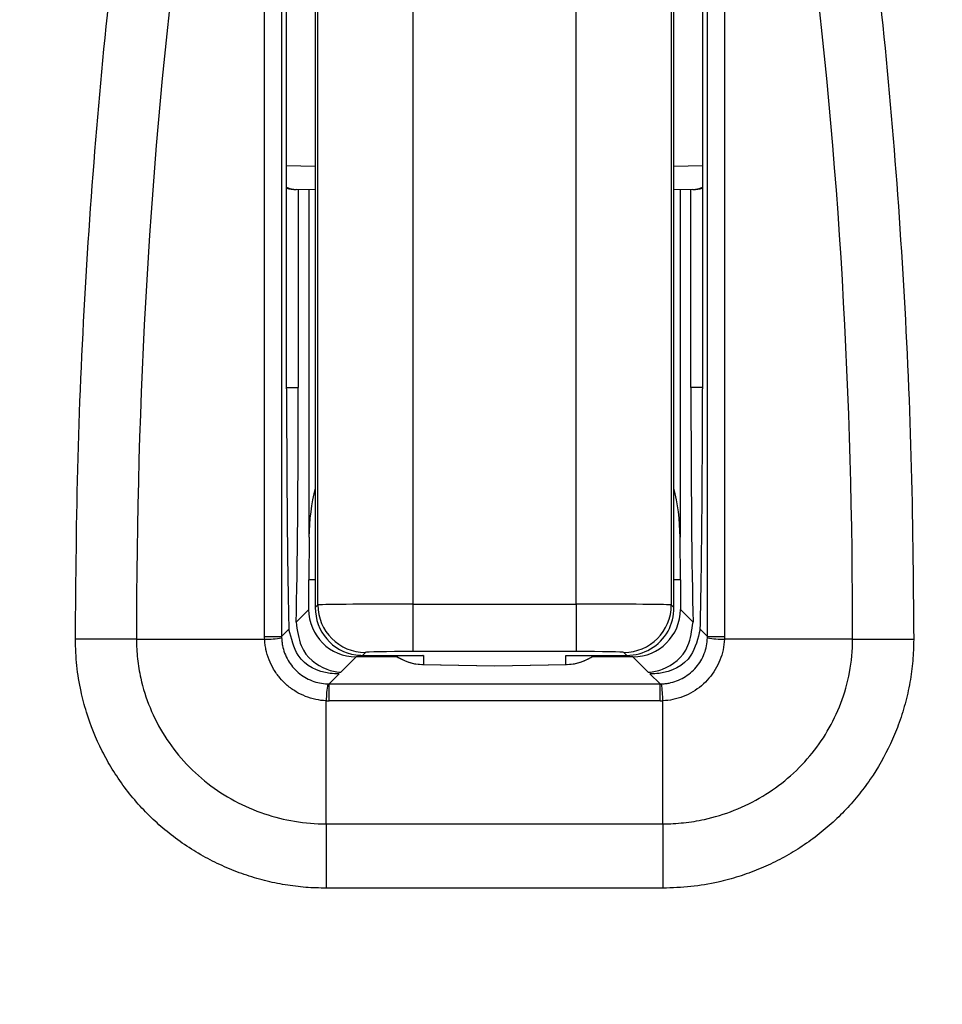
# Model space of a CAD drawing. Header units: millimetres. Extents: x -0.66 to 0.91, y -0.4 to 0.64.
# Tile 56 of 241: x 0.01917 to 0.02888, y 0.06061 to 0.07098. Entities that reach past the tile are written whole.
import ezdxf

# ---------------------------------------------------------------- set-up
doc = ezdxf.new("R2010")
doc.units = ezdxf.units.MM
doc.layers.add('FORMAT', color=7, linetype='Continuous')

msp = doc.modelspace()

# ---------------------------------------------------------------- linework, layer by layer
at = {"layer": 'FORMAT', "color": 7, "linetype": 'Continuous', "lineweight": 25}
for p, q in [((0.021982, 0.067091), (0.021982, 0.079477)), ((0.022311, 0.064817), (0.022311, 0.079477)), ((0.026031, 0.079477), (0.026031, 0.064817)), ((0.02636, 0.079477), (0.02636, 0.067091)), ((0.02331, 0.079212), (0.02331, 0.064825)), ((0.025031, 0.064825), (0.025031, 0.079212)), ((0.022284, 0.075799), (0.022284, 0.06479)), ((0.026057, 0.06479), (0.026057, 0.075799)), ((0.021982, 0.069443), (0.022284, 0.069438)), ((0.026057, 0.069438), (0.02636, 0.069443)), ((0.022284, 0.069188), (0.022083, 0.069192)), ((0.022104, 0.069191), (0.022104, 0.067108)), ((0.022218, 0.06553), (0.022218, 0.069189)), ((0.026258, 0.069192), (0.026057, 0.069188)), ((0.026124, 0.069189), (0.026124, 0.06553)), ((0.026237, 0.067108), (0.026237, 0.069191)), ((0.021982, 0.067108), (0.022104, 0.067108)), ((0.02636, 0.067108), (0.026237, 0.067108)), ((0.022218, 0.06553), (0.022214, 0.065082)), ((0.026127, 0.065082), (0.026124, 0.06553)), ((0.022214, 0.06477), (0.022214, 0.065082)), ((0.022284, 0.065082), (0.022214, 0.065082)), ((0.026127, 0.065082), (0.026057, 0.065082)), ((0.026127, 0.065082), (0.026127, 0.06477)), ((0.022284, 0.06479), (0.022311, 0.064817)), ((0.02331, 0.064825), (0.02331, 0.064325)), ((0.02331, 0.064825), (0.025031, 0.064825)), ((0.025031, 0.064825), (0.025031, 0.064325)), ((0.026031, 0.064817), (0.026057, 0.06479)), ((0.022081, 0.064637), (0.022214, 0.06477)), ((0.026127, 0.06477), (0.02626, 0.064637)), ((0.021751, 0.064485), (0.021929, 0.064485)), ((0.021929, 0.064485), (0.022006, 0.064562)), ((0.021929, 0.064485), (0.021929, 0.06447)), ((0.026335, 0.064562), (0.026412, 0.064485)), ((0.026412, 0.064485), (0.026591, 0.064485)), ((0.026412, 0.06447), (0.026412, 0.064485)), ((0.020402, 0.064455), (0.021751, 0.064455)), ((0.027939, 0.064455), (0.02659, 0.064455)), ((0.022811, 0.064317), (0.02278, 0.064286)), ((0.02278, 0.064286), (0.023414, 0.064286)), ((0.02278, 0.064286), (0.023421, 0.064286)), ((0.025031, 0.064325), (0.02331, 0.064325)), ((0.023421, 0.064286), (0.023421, 0.06419)), ((0.024921, 0.064286), (0.025562, 0.064286)), ((0.024921, 0.06419), (0.024921, 0.064286)), ((0.025562, 0.064286), (0.025531, 0.064317)), ((0.022714, 0.06427), (0.022552, 0.064109)), ((0.023149, 0.06427), (0.022714, 0.06427)), ((0.023412, 0.06419), (0.024171, 0.064177)), ((0.023421, 0.06419), (0.024171, 0.064177)), ((0.024171, 0.064177), (0.024929, 0.06419)), ((0.024171, 0.064177), (0.024921, 0.06419)), ((0.024171, 0.064177), (0.024171, 0.064177)), ((0.025627, 0.06427), (0.025192, 0.06427)), ((0.025789, 0.064109), (0.025627, 0.06427)), ((0.022535, 0.064091), (0.022429, 0.063985)), ((0.025912, 0.063985), (0.025806, 0.064091)), ((0.022429, 0.063807), (0.022429, 0.063985)), ((0.022429, 0.063985), (0.025912, 0.063985)), ((0.025912, 0.063807), (0.025912, 0.063985)), ((0.022399, 0.062512), (0.022399, 0.063807)), ((0.025912, 0.063807), (0.022429, 0.063807)), ((0.025943, 0.062512), (0.025943, 0.063807)), ((0.022399, 0.062512), (0.022399, 0.061835)), ((0.022399, 0.062512), (0.025943, 0.062512)), ((0.025943, 0.062512), (0.025943, 0.061835)), ((0.025943, 0.061835), (0.022399, 0.061835))]:
    msp.add_line(p, q, dxfattribs=at)
at = {"layer": 'FORMAT', "color": 7, "linetype": 'Continuous', "lineweight": 25, "flags": 128}
for points in [[(0.020402, 0.064455), (0.020333, 0.064455), (0.020259, 0.064455), (0.020182, 0.064455), (0.020101, 0.064455), (0.020018, 0.064455), (0.019933, 0.064455), (0.019846, 0.064455), (0.019759, 0.064455)], [(0.027939, 0.064455), (0.028009, 0.064455), (0.028082, 0.064455), (0.02816, 0.064455), (0.02824, 0.064455), (0.028323, 0.064455), (0.028408, 0.064455), (0.028495, 0.064455), (0.028582, 0.064455)]]:
    msp.add_lwpolyline(points, dxfattribs=at)
at = {"layer": 'FORMAT', "color": 7, "linetype": 'Continuous', "lineweight": 25}
for centre, radius, start, end in [((0.024175, 0.069038), 0.0227043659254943, 349.829273, 105.381256), ((0.024183, 0.069257), 0.0149965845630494, 349.118636, 109.386044), ((0.024171, 0.069227), 0.0150000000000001, 102.347616, 247.039363), ((0.022811, 0.064817), 0.0005001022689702, 180.020438, 269.979562), ((0.025531, 0.064817), 0.0005001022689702, 270.020438, 359.979562), ((0.021737, 0.065676), 0.0012211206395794, 270.665768, 279.069283), ((0.026604, 0.065676), 0.0012211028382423, 260.930628, 269.334266), ((0.023421, 0.06469), 0.00050004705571, 233.946847, 270.000542), ((0.023421, 0.06469), 0.0005000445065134, 233.946783, 268.017991), ((0.024921, 0.06469), 0.000500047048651, 269.999458, 306.060572), ((0.024921, 0.06469), 0.0005000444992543, 271.982009, 306.060636), ((0.023416, 0.064438), 0.0002479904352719, 269.008911, 271.008136), ((0.024925, 0.064438), 0.0002479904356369, 268.991864, 270.991089), ((0.023621, 0.063793), 0.0012221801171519, 170.939134, 179.335296), ((0.02472, 0.063793), 0.0012221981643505, 0.664738, 9.060777)]:
    msp.add_arc(centre, radius, start, end, dxfattribs=at)
for centre, major_axis, ratio, start_param, end_param in [((0.022087, 0.069441), (4.35652357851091e-06, 0.0002499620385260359), 0.979179, 2.713034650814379, 3.141565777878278), ((0.022087, 0.069441), (0.000333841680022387, -5.827491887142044e-06), 0.748744, 4.403408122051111, 4.712389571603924), ((0.026254, 0.069441), (-4.35652357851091e-06, 0.0002499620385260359), 0.979179, 3.141619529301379, 3.570150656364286), ((0.026254, 0.069441), (0.0003338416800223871, 5.827491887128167e-06), 0.748744, 4.712388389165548, 5.021369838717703), ((0.022034, 0.067091), (-5.80220455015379e-11, 0.003000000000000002), 0.017455, 1.570795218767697, 2.573451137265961), ((0.022052, 0.067108), (-5.80220455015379e-11, 0.003000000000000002), 0.017455, 3.744638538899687, 4.712387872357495), ((0.02629, 0.067108), (5.802207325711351e-11, 0.003000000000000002), 0.017455, 1.570797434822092, 2.53854676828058), ((0.026307, 0.067091), (5.802207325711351e-11, 0.003000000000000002), 0.017455, 3.709734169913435, 4.712390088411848), ((0.022717, 0.065511), (0, 0.001072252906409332), 0.466308, 1.04801924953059, 1.553343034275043), ((0.025624, 0.065511), (0, 0.001072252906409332), 0.466308, 4.729842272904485, 5.235166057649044), ((0.02331, 0.064817), (0.001000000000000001, 0), 0.008729, 1.570796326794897, 3.124139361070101), ((0.025031, 0.064817), (0.001000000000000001, 0), 0.008729, 0.0174532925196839, 1.570796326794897), ((0.022784, 0.06479), (0.0001902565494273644, 0.0004680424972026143), 0.987785, 1.952619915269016, 3.383070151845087), ((0.025557, 0.06479), (-0.0001953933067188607, 0.0004717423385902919), 0.975619, 3.815346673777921, 4.328356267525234), ((0.025561, 0.064786), (0.0001913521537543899, 0.0004619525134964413), 0.999785, 3.534529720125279, 4.592011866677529), ((0.02278, 0.064786), (-0.0001913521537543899, 0.0004619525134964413), 0.999785, 2.608614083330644, 2.74865558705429), ((0.02331, 0.064317), (0.0005000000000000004, 0), 0.017456, 1.570796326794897, 3.124139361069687), ((0.025031, 0.064317), (0.0005000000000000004, 0), 0.017456, 0.0174532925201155, 1.570796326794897), ((0.022444, 0.064501), (0.000205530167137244, 0.0004759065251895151), 0.958816, 3.504130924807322, 3.534477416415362), ((0.025897, 0.064501), (-0.0002055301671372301, 0.0004759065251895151), 0.958816, 2.748707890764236, 2.779054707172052), ((0.022444, 0.064822), (0.0003979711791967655, 0.0009372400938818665), 0.97914, 3.505266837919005, 3.535613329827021), ((0.025897, 0.064822), (-0.0003979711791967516, 0.0009372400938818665), 0.97914, 2.747571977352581, 2.777918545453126)]:
    msp.add_ellipse(centre, major_axis=major_axis, ratio=ratio, start_param=start_param, end_param=end_param, dxfattribs=at)
at = {"layer": 'FORMAT', "color": 7, "linetype": 'Continuous', "lineweight": 25, "extrusion": (5.538448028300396e-07, 5.538448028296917e-07, 0.9999999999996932)}
msp.add_ellipse((0.022714, 0.06477), major_axis=(0.0003536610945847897, 0.0003536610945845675), ratio=0.999695, start_param=2.356346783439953, end_param=3.92683852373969, dxfattribs=at)
at = {"layer": 'FORMAT', "color": 7, "linetype": 'Continuous', "lineweight": 25, "extrusion": (-5.538448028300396e-07, 5.538448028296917e-07, 0.9999999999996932)}
msp.add_ellipse((0.025627, 0.06477), major_axis=(-0.0003536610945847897, 0.0003536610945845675), ratio=0.999695, start_param=2.3563467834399, end_param=3.926838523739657, dxfattribs=at)
at = {"layer": 'FORMAT', "color": 7, "linetype": 'Continuous', "lineweight": 25}
for points, knots in [([(0.0456490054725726, 0.0660864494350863), (0.045748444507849, 0.0671325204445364), (0.0459494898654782, 0.0692474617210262), (0.0456478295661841, 0.0725752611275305), (0.044818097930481, 0.0760018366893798), (0.043360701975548, 0.0793624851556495), (0.0413426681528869, 0.082459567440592), (0.0386560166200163, 0.0853633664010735), (0.0354643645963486, 0.0877137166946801), (0.031907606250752, 0.0894223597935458), (0.0283971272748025, 0.0904310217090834), (0.0247365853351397, 0.0908316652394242), (0.0216481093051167, 0.0906725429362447), (0.0198135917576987, 0.090290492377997), (0.0191880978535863, 0.0901602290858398)], [0, 0, 0, 0, 0.0749181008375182, 0.1514690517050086, 0.2373713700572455, 0.3257685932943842, 0.4117147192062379, 0.5001634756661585, 0.6069276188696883, 0.6925594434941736, 0.7806744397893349, 0.8663010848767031, 0.9544142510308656, 1, 1, 1, 1]), ([(0.0197591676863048, 0.0644547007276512), (0.0197644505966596, 0.0650918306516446), (0.019775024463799, 0.0663670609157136), (0.0198635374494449, 0.0682804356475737), (0.020005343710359, 0.0701928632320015), (0.0202002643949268, 0.0720502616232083), (0.0204407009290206, 0.0738487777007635), (0.020722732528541, 0.075588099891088), (0.021048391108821, 0.0773183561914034), (0.0213039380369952, 0.0784598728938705), (0.0214317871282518, 0.0790309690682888)], [0, 0, 0, 0, 0.129213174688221, 0.2586231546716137, 0.3886254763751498, 0.5188243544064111, 0.6387516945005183, 0.7588274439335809, 0.8793423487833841, 1, 1, 1, 1]), ([(0.0269095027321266, 0.0790309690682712), (0.0270366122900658, 0.0784632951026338), (0.0272909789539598, 0.0773272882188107), (0.0276163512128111, 0.0756006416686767), (0.0278993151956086, 0.0738579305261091), (0.0281400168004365, 0.0720585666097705), (0.028334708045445, 0.0702053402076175), (0.0284767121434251, 0.0682978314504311), (0.0285660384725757, 0.0663796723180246), (0.028576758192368, 0.0650966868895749), (0.0285821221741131, 0.064454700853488)], [0, 0, 0, 0, 0.1199367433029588, 0.2400127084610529, 0.3605204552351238, 0.4811775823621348, 0.6103949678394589, 0.7398043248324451, 0.8698021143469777, 1, 1, 1, 1]), ([(0.0217503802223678, 0.0773828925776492), (0.0214204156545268, 0.0755957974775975), (0.0206372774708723, 0.071354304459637), (0.0204010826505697, 0.0669768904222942), (0.020401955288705, 0.0644550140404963), (0.0204019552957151, 0.0644549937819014)], [0, 0, 0, 0, 0.4213343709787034, 0.999995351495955, 0.9999999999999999, 0.9999999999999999, 0.9999999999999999, 0.9999999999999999]), ([(0.0217506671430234, 0.06448537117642), (0.02175065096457, 0.0669994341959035), (0.0217506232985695, 0.0712986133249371), (0.0217504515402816, 0.0755977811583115), (0.0217503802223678, 0.0773828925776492)], [0, 0, 0, 0, 0.5847774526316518, 1, 1, 1, 1]), ([(0.0219289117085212, 0.0773838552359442), (0.0219289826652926, 0.0755986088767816), (0.0219291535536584, 0.0712991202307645), (0.0219291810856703, 0.0669996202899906), (0.0219291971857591, 0.0644853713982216)], [0, 0, 0, 0, 0.4152229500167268, 1, 1, 1, 1]), ([(0.0264120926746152, 0.0644853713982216), (0.0264121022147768, 0.0662706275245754), (0.0264121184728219, 0.0693130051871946), (0.026412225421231, 0.0736125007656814), (0.0264123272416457, 0.0761267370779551), (0.0264123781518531, 0.0773838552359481)], [0, 0, 0, 0, 0.4152242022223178, 0.7076121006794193, 1, 1, 1, 1]), ([(0.0265909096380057, 0.077382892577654), (0.0265908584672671, 0.0761258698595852), (0.0265907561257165, 0.0736118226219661), (0.0265906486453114, 0.0693126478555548), (0.0265906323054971, 0.0662704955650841), (0.0265906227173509, 0.0644853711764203)], [0, 0, 0, 0, 0.2923875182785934, 0.5847754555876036, 1, 1, 1, 1]), ([(0.027939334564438, 0.0644549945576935), (0.0279393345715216, 0.064455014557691), (0.0279402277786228, 0.0669768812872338), (0.0277040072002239, 0.071354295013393), (0.0269208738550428, 0.0755957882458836), (0.0265909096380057, 0.077382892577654)], [0, 0, 0, 0, 4.5891669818e-06, 0.5786634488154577, 1, 1, 1, 1]), ([(0.0220812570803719, 0.0646374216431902), (0.0220938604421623, 0.0645489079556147), (0.022129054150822, 0.0643017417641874), (0.022343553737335, 0.0641461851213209), (0.0225010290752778, 0.0641111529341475), (0.0225510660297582, 0.064108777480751), (0.0225523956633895, 0.06410871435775)], [0, 0, 0, 0, 0.2771693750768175, 0.7739695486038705, 0.9939936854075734, 0.9999999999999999, 0.9999999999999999, 0.9999999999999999, 0.9999999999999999]), ([(0.0257888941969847, 0.06410871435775), (0.0257902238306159, 0.0641087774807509), (0.0258402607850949, 0.064111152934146), (0.0259977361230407, 0.0641461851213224), (0.0262122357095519, 0.0643017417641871), (0.0262474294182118, 0.0645489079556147), (0.0262600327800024, 0.0646374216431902)], [0, 0, 0, 0, 0.0060063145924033, 0.2260304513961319, 0.7228306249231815, 1, 1, 1, 1]), ([(0.0217511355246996, 0.064454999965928), (0.0217511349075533, 0.0644550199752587), (0.0217508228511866, 0.0644651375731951), (0.0217507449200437, 0.0644752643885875), (0.0217506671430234, 0.06448537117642)], [0, 0, 0, 0, 0.0019776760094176, 1, 1, 1, 1]), ([(0.0225349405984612, 0.0640912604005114), (0.0225335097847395, 0.0640912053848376), (0.0225012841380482, 0.0640899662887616), (0.0223433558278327, 0.0640990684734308), (0.0220951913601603, 0.0642057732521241), (0.0220308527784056, 0.0644625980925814), (0.022005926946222, 0.0645620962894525)], [0, 0, 0, 0, 0.0059581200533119, 0.1341923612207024, 0.6645717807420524, 1, 1, 1, 1]), ([(0.0263353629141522, 0.0645620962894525), (0.0263104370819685, 0.0644625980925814), (0.0262460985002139, 0.0642057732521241), (0.0259979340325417, 0.0640990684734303), (0.0258400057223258, 0.0640899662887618), (0.0258077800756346, 0.0640912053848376), (0.0258063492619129, 0.0640912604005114)], [0, 0, 0, 0, 0.3354282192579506, 0.8658076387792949, 0.9940418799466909, 1, 1, 1, 1]), ([(0.0265906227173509, 0.0644853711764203), (0.0265905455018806, 0.0644752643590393), (0.0265904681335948, 0.0644651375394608), (0.0265901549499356, 0.0644550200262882), (0.0265901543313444, 0.0644550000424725)], [0, 0, 0, 0, 0.9980248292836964, 1, 1, 1, 1]), ([(0.0223987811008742, 0.0618346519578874), (0.0223267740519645, 0.0618363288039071), (0.0221822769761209, 0.0618396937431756), (0.021965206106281, 0.0618673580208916), (0.0217486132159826, 0.0619122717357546), (0.0215349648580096, 0.0619761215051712), (0.0213267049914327, 0.0620576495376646), (0.0211243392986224, 0.0621571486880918), (0.0209288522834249, 0.062275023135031), (0.0207447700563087, 0.0624090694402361), (0.0205742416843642, 0.0625573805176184), (0.0204172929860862, 0.0627192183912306), (0.0202730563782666, 0.0628961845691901), (0.0201462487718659, 0.0630834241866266), (0.0200014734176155, 0.0633428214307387), (0.0198900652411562, 0.0636178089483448), (0.0198106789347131, 0.0639217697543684), (0.0197677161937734, 0.0641780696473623), (0.0197620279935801, 0.0643621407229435), (0.0197591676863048, 0.0644547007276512)], [0, 0, 0, 0, 0.052302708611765, 0.1049562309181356, 0.1587216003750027, 0.2128711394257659, 0.2667694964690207, 0.321046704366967, 0.3765319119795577, 0.4324384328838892, 0.4863055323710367, 0.5405634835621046, 0.5960621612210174, 0.651995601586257, 0.7046525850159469, 0.8117502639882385, 0.8663215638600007, 0.9327798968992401, 1, 1, 1, 1]), ([(0.0204019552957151, 0.0644549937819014), (0.0204019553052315, 0.064454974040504), (0.0204019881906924, 0.0643867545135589), (0.0204093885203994, 0.0642493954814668), (0.0204494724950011, 0.0640063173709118), (0.0205372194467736, 0.0637286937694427), (0.0206897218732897, 0.0634321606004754), (0.0208951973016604, 0.0631620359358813), (0.0211440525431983, 0.0629314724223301), (0.0214317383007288, 0.0627446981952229), (0.0217410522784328, 0.0626112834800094), (0.0220671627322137, 0.0625298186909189), (0.0222874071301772, 0.0625120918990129), (0.0223987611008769, 0.0625120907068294), (0.0223987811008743, 0.0625120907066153)], [0, 0, 0, 0, 1.91597965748e-05, 0.0662097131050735, 0.1331947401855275, 0.2386941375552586, 0.3473746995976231, 0.4552786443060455, 0.566525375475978, 0.6750350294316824, 0.7867043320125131, 0.8919266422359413, 0.9999805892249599, 1, 1, 1, 1]), ([(0.0223987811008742, 0.0638073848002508), (0.0223987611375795, 0.0638073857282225), (0.0223618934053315, 0.0638090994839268), (0.0222872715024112, 0.0638186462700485), (0.0221798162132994, 0.0638511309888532), (0.0220782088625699, 0.0639012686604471), (0.0219872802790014, 0.0639667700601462), (0.0219077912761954, 0.0640467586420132), (0.021842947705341, 0.064137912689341), (0.021793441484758, 0.0642397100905), (0.021767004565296, 0.0643291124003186), (0.0217550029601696, 0.0644017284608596), (0.0217519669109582, 0.0644371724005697), (0.0217511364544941, 0.0644549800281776), (0.0217511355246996, 0.064454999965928)], [0, 0, 0, 0, 5.97537206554e-05, 0.1103517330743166, 0.223720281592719, 0.3340397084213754, 0.4474390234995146, 0.5569687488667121, 0.6695114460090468, 0.7801009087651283, 0.893782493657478, 0.9466979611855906, 0.9999403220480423, 1, 1, 1, 1]), ([(0.0219294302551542, 0.0644701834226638), (0.0219301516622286, 0.0644568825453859), (0.0219315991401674, 0.0644301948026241), (0.0219400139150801, 0.0643763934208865), (0.0219588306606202, 0.0643091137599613), (0.0219949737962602, 0.0642330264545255), (0.0220437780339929, 0.0641634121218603), (0.0221030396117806, 0.0641035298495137), (0.0221721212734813, 0.064053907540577), (0.0222478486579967, 0.0640171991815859), (0.0223294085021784, 0.063992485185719), (0.0223855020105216, 0.0639879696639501), (0.0224139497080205, 0.0639856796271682)], [0, 0, 0, 0, 0.0529912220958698, 0.1063250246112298, 0.2164216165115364, 0.3297093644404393, 0.4398223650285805, 0.5531330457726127, 0.6632505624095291, 0.7765623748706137, 0.886684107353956, 1, 1, 1, 1]), ([(0.0259273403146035, 0.063985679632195), (0.0259406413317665, 0.0639864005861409), (0.0259673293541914, 0.0639878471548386), (0.0260211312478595, 0.0639962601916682), (0.0260884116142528, 0.0640150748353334), (0.026164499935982, 0.0640512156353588), (0.026234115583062, 0.064100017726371), (0.0262939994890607, 0.0641592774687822), (0.0263436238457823, 0.0642283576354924), (0.0263803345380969, 0.0643040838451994), (0.0264050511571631, 0.0643856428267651), (0.0264095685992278, 0.0644417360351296), (0.0264118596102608, 0.0644701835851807)], [0, 0, 0, 0, 0.0529916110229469, 0.1063258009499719, 0.2164225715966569, 0.3297104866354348, 0.4398234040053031, 0.5531339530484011, 0.6632511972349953, 0.7765627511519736, 0.8866842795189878, 1, 1, 1, 1]), ([(0.0265901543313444, 0.0644550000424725), (0.0265901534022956, 0.0644549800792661), (0.0265866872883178, 0.0643805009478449), (0.0265547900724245, 0.0642314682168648), (0.0264373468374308, 0.0640369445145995), (0.0262632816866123, 0.063890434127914), (0.0260878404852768, 0.0638227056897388), (0.0259779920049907, 0.0638090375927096), (0.0259425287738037, 0.0638073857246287), (0.0259425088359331, 0.0638073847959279)], [0, 0, 0, 0, 5.99415976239e-05, 0.2236313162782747, 0.4472699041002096, 0.6692935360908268, 0.8935176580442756, 0.9999401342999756, 1, 1, 1, 1]), ([(0.0259425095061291, 0.0625120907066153), (0.0259425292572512, 0.0625120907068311), (0.0260153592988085, 0.0625120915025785), (0.0261619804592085, 0.062519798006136), (0.0264146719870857, 0.0625607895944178), (0.0266977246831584, 0.0626473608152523), (0.0269941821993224, 0.0627927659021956), (0.027263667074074, 0.0629863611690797), (0.0274934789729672, 0.0632175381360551), (0.0276823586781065, 0.0634847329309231), (0.027825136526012, 0.0637815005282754), (0.0279181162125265, 0.0641085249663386), (0.0279392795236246, 0.0643384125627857), (0.0279393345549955, 0.0644549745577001), (0.027939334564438, 0.0644549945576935)], [0, 0, 0, 0, 1.91692569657e-05, 0.0706844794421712, 0.1421762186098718, 0.2480325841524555, 0.3567135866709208, 0.4612489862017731, 0.5687178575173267, 0.671648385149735, 0.7774837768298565, 0.8868718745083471, 0.9999805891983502, 1, 1, 1, 1]), ([(0.0285821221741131, 0.064454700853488), (0.0285802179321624, 0.0643793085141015), (0.0285763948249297, 0.0642279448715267), (0.0285452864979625, 0.0640005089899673), (0.0284947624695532, 0.063773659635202), (0.028425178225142, 0.0635573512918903), (0.0283123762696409, 0.0632870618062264), (0.0281693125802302, 0.0630360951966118), (0.0279964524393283, 0.0628049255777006), (0.0278523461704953, 0.0626422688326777), (0.0276948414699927, 0.0624915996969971), (0.0275234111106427, 0.0623528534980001), (0.0273407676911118, 0.062229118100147), (0.0271492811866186, 0.062121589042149), (0.0269496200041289, 0.0620301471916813), (0.0267407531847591, 0.0619543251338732), (0.0265028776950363, 0.0618904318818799), (0.0262360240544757, 0.0618439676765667), (0.0260407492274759, 0.0618377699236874), (0.0259425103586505, 0.0618346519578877)], [0, 0, 0, 0, 0.0547599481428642, 0.1099404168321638, 0.1664606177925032, 0.2234446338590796, 0.2747847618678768, 0.379114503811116, 0.4322231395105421, 0.484352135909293, 0.5368368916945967, 0.5904365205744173, 0.6444222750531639, 0.696949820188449, 0.749833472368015, 0.8038232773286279, 0.8581943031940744, 0.9286603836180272, 1, 1, 1, 1]), ([(0.0234206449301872, 0.0642859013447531), (0.0234194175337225, 0.0642858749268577), (0.023417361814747, 0.0642858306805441), (0.0234153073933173, 0.0642859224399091), (0.023414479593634, 0.0642859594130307)], [0, 0, 0, 0, 0.5970643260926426, 1, 1, 1, 1])]:
    msp.add_open_spline(points, degree=3, knots=knots, dxfattribs=at)

doc.saveas('drawing.dxf')
